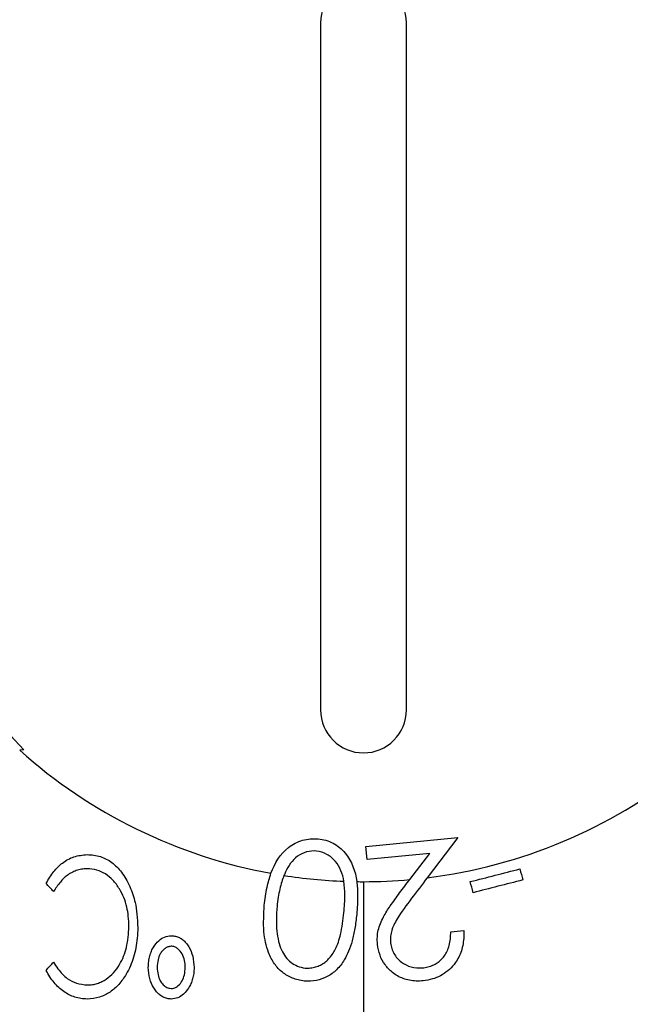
# Model space of a CAD drawing. Header units: millimetres. Extents: x 6 to 273, y 6 to 210.
# Tile 18 of 52: x 36.33 to 39.17, y 116.46 to 121.05. Entities that reach past the tile are written whole.
import ezdxf

# ---------------------------------------------------------------- set-up
doc = ezdxf.new("R2010")
doc.units = ezdxf.units.MM

msp = doc.modelspace()

# ---------------------------------------------------------------- linework, layer by layer
at = {"color": 7, "linetype": 'Continuous', "lineweight": 25}
for p, q in [((37.7317, 121.0305), (37.7317, 117.8305)), ((37.7317, 121.0305), (37.7317, 117.8305)), ((38.1317, 117.8305), (38.1317, 121.0305)), ((38.1317, 117.8305), (38.1317, 121.0305)), ((36.1416, 117.8679), (36.3498, 117.6454)), ((36.1416, 117.8679), (36.3498, 117.6454)), ((36.3498, 117.6454), (36.3306, 117.6427)), ((36.3498, 117.6454), (36.3306, 117.6427)), ((37.943, 117.1949), (38.3712, 117.2369)), ((37.943, 117.1949), (38.3712, 117.2369)), ((38.3712, 117.2369), (38.2286, 117.0489)), ((38.3712, 117.2369), (38.2286, 117.0489)), ((37.949, 117.134), (37.943, 117.1949)), ((37.949, 117.134), (37.943, 117.1949)), ((38.24, 117.1625), (37.949, 117.134)), ((38.24, 117.1625), (37.949, 117.134)), ((38.1471, 117.0402), (38.24, 117.1625)), ((38.1471, 117.0402), (38.24, 117.1625)), ((37.9317, 117.0305), (37.9317, 116.3505)), ((37.9317, 117.0305), (37.9317, 116.3505))]:
    msp.add_line(p, q, dxfattribs=at)
for centre, radius, start, end in [((37.9317, 119.4305), 2.4, 119.1006, 154.443), ((37.9317, 119.4305), 2.4, 119.1006, 154.443), ((37.9317, 121.0305), 0.2, 0, 180), ((37.9317, 121.0305), 0.2, 0, 180), ((37.9317, 117.8305), 0.2, 180, 270), ((37.9317, 117.8305), 0.2, 180, 270), ((37.9317, 117.8305), 0.2, 270, 0), ((37.9317, 117.8305), 0.2, 270, 0), ((37.9317, 119.4305), 2.4, 228.1531, 259.6482), ((37.9317, 119.4305), 2.4, 228.1531, 259.6482), ((37.9317, 119.4305), 2.4, 277.1052, 308.3993), ((37.9317, 119.4305), 2.4, 277.1052, 308.3993), ((37.9317, 119.4305), 2.4, 261.1209, 267.8261), ((37.9317, 119.4305), 2.4, 261.1209, 267.8261), ((37.9317, 119.4305), 2.4, 269.2533, 270), ((37.9317, 119.4305), 2.4, 269.2533, 270), ((37.9317, 119.4305), 2.4, 270, 275.1483), ((37.9317, 119.4305), 2.4, 270, 275.1483)]:
    msp.add_arc(centre, radius, start, end, dxfattribs=at)
for points, knots in [([(37.5005, 117.0696), (37.5173, 117.1157), (37.544, 117.1594), (37.602, 117.2048), (37.6242, 117.2163), (37.6713, 117.2303), (37.6962, 117.2319), (37.7207, 117.23)], [0, 0, 0, 0, 0.5, 0.5, 0.75, 0.75, 1, 1, 1, 1]), ([(37.5005, 117.0696), (37.5173, 117.1157), (37.544, 117.1594), (37.602, 117.2048), (37.6242, 117.2163), (37.6713, 117.2303), (37.6962, 117.2319), (37.7207, 117.23)], [0, 0, 0, 0, 0.5, 0.5, 0.75, 0.75, 1, 1, 1, 1]), ([(37.7207, 117.23), (37.7327, 117.2285), (37.7447, 117.2266), (37.7681, 117.2199), (37.7793, 117.2151), (37.8116, 117.1984), (37.8308, 117.1827), (37.8772, 117.1265), (37.894, 117.0788), (37.9004, 117.0307)], [0, 0, 0, 0, 0.125, 0.125, 0.25, 0.25, 0.5, 0.5, 1, 1, 1, 1]), ([(37.7207, 117.23), (37.7327, 117.2285), (37.7447, 117.2266), (37.7681, 117.2199), (37.7793, 117.2151), (37.8116, 117.1984), (37.8308, 117.1827), (37.8772, 117.1265), (37.894, 117.0788), (37.9004, 117.0307)], [0, 0, 0, 0, 0.125, 0.125, 0.25, 0.25, 0.5, 0.5, 1, 1, 1, 1]), ([(36.4537, 117.0222), (36.4593, 117.0322), (36.4702, 117.0514), (36.4889, 117.0772), (36.5084, 117.0993), (36.5377, 117.1252), (36.5825, 117.1505), (36.6236, 117.1545), (36.6442, 117.1565)], [0, 0, 0, 0, 0.140292, 0.269523, 0.388938, 0.500037, 0.748489, 1, 1, 1, 1]), ([(36.4537, 117.0222), (36.4593, 117.0322), (36.4702, 117.0514), (36.4889, 117.0772), (36.5084, 117.0993), (36.5377, 117.1252), (36.5825, 117.1505), (36.6236, 117.1545), (36.6442, 117.1565)], [0, 0, 0, 0, 0.140292, 0.269523, 0.388938, 0.500037, 0.748489, 1, 1, 1, 1]), ([(36.6442, 117.1565), (36.655, 117.156), (36.6759, 117.155), (36.7061, 117.1479), (36.7341, 117.1365), (36.7599, 117.1204), (36.7837, 117.0995), (36.8058, 117.0741), (36.8183, 117.0547), (36.8249, 117.0445)], [0, 0, 0, 0, 0.144446, 0.281306, 0.41472, 0.54916, 0.689013, 0.838205, 1, 1, 1, 1]), ([(36.6442, 117.1565), (36.655, 117.156), (36.6759, 117.155), (36.7061, 117.1479), (36.7341, 117.1365), (36.7599, 117.1204), (36.7837, 117.0995), (36.8058, 117.0741), (36.8183, 117.0547), (36.8249, 117.0445)], [0, 0, 0, 0, 0.144446, 0.281306, 0.41472, 0.54916, 0.689013, 0.838205, 1, 1, 1, 1]), ([(37.713, 117.1732), (37.6974, 117.174), (37.6817, 117.1732), (37.6517, 117.1646), (37.6375, 117.1577), (37.5994, 117.1307), (37.5816, 117.1039), (37.5683, 117.0757)], [0, 0, 0, 0, 0.25, 0.25, 0.5, 0.5, 1, 1, 1, 1]), ([(37.713, 117.1732), (37.6974, 117.174), (37.6817, 117.1732), (37.6517, 117.1646), (37.6375, 117.1577), (37.5994, 117.1307), (37.5816, 117.1039), (37.5683, 117.0757)], [0, 0, 0, 0, 0.25, 0.25, 0.5, 0.5, 1, 1, 1, 1]), ([(37.8407, 117.0322), (37.8351, 117.0659), (37.8223, 117.0988), (37.7897, 117.1382), (37.7762, 117.1492), (37.7466, 117.1661), (37.7299, 117.1706), (37.713, 117.1732)], [0, 0, 0, 0, 0.5, 0.5, 0.75, 0.75, 1, 1, 1, 1]), ([(37.8407, 117.0322), (37.8351, 117.0659), (37.8223, 117.0988), (37.7897, 117.1382), (37.7762, 117.1492), (37.7466, 117.1661), (37.7299, 117.1706), (37.713, 117.1732)], [0, 0, 0, 0, 0.5, 0.5, 0.75, 0.75, 1, 1, 1, 1]), ([(36.6437, 117.0908), (36.6351, 117.0902), (36.6184, 117.0889), (36.5942, 117.0826), (36.5717, 117.073), (36.5456, 117.0563), (36.5163, 117.0269), (36.4981, 116.9994), (36.4881, 116.9842)], [0, 0, 0, 0, 0.13022, 0.254885, 0.376976, 0.499699, 0.722733, 1, 1, 1, 1]), ([(36.6437, 117.0908), (36.6351, 117.0902), (36.6184, 117.0889), (36.5942, 117.0826), (36.5717, 117.073), (36.5456, 117.0563), (36.5163, 117.0269), (36.4981, 116.9994), (36.4881, 116.9842)], [0, 0, 0, 0, 0.13022, 0.254885, 0.376976, 0.499699, 0.722733, 1, 1, 1, 1]), ([(36.8393, 116.8207), (36.8387, 116.8371), (36.8375, 116.8676), (36.8301, 116.9134), (36.8165, 116.9565), (36.795, 116.9992), (36.767, 117.0376), (36.7311, 117.0679), (36.6892, 117.0868), (36.6592, 117.0894), (36.6437, 117.0908)], [0, 0, 0, 0, 0.13293, 0.247907, 0.374655, 0.497931, 0.634258, 0.756602, 0.874892, 1, 1, 1, 1]), ([(36.8393, 116.8207), (36.8387, 116.8371), (36.8375, 116.8676), (36.8301, 116.9134), (36.8165, 116.9565), (36.795, 116.9992), (36.767, 117.0376), (36.7311, 117.0679), (36.6892, 117.0868), (36.6592, 117.0894), (36.6437, 117.0908)], [0, 0, 0, 0, 0.13293, 0.247907, 0.374655, 0.497931, 0.634258, 0.756602, 0.874892, 1, 1, 1, 1]), ([(36.8249, 117.0445), (36.8312, 117.0325), (36.8436, 117.0089), (36.858, 116.9718), (36.8701, 116.9289), (36.8782, 116.8769), (36.8796, 116.8374), (36.8804, 116.8163)], [0, 0, 0, 0, 0.1711383, 0.3374857, 0.5007283, 0.7335705, 1, 1, 1, 1]), ([(36.8249, 117.0445), (36.8312, 117.0325), (36.8436, 117.0089), (36.858, 116.9718), (36.8701, 116.9289), (36.8782, 116.8769), (36.8796, 116.8374), (36.8804, 116.8163)], [0, 0, 0, 0, 0.1711383, 0.3374857, 0.5007283, 0.7335705, 1, 1, 1, 1]), ([(37.4696, 116.9204), (37.4731, 116.9488), (37.4792, 116.9994), (37.494, 117.0481), (37.5005, 117.0696)], [0, 0, 0, 0, 0.560419, 1, 1, 1, 1]), ([(37.4696, 116.9204), (37.4731, 116.9488), (37.4792, 116.9994), (37.494, 117.0481), (37.5005, 117.0696)], [0, 0, 0, 0, 0.560419, 1, 1, 1, 1]), ([(37.5613, 117.0593), (37.5576, 117.0495), (37.5499, 117.0288), (37.5413, 116.9949), (37.5339, 116.9569), (37.5306, 116.93), (37.5289, 116.9159)], [0, 0, 0, 0, 0.212423, 0.449088, 0.711278, 1, 1, 1, 1]), ([(37.5613, 117.0593), (37.5576, 117.0495), (37.5499, 117.0288), (37.5413, 116.9949), (37.5339, 116.9569), (37.5306, 116.93), (37.5289, 116.9159)], [0, 0, 0, 0, 0.212423, 0.449088, 0.711278, 1, 1, 1, 1]), ([(37.8405, 116.8854), (37.843, 116.9134), (37.8473, 116.9624), (37.8427, 117.0113), (37.8407, 117.0322)], [0, 0, 0, 0, 0.5726955, 1, 1, 1, 1]), ([(37.8405, 116.8854), (37.843, 116.9134), (37.8473, 116.9624), (37.8427, 117.0113), (37.8407, 117.0322)], [0, 0, 0, 0, 0.5726955, 1, 1, 1, 1]), ([(37.9004, 117.0307), (37.9016, 117.0203), (37.9039, 116.9981), (37.9046, 116.9622), (37.9035, 116.9217), (37.9012, 116.8932), (37.9, 116.8782)], [0, 0, 0, 0, 0.204716, 0.439099, 0.703984, 1, 1, 1, 1]), ([(37.9004, 117.0307), (37.9016, 117.0203), (37.9039, 116.9981), (37.9046, 116.9622), (37.9035, 116.9217), (37.9012, 116.8932), (37.9, 116.8782)], [0, 0, 0, 0, 0.204716, 0.439099, 0.703984, 1, 1, 1, 1]), ([(37.9963, 116.7379), (37.9959, 116.7498), (37.995, 116.7721), (38.001, 116.8166), (38.0223, 116.8655), (38.0583, 116.9219), (38.0849, 116.9578), (38.0996, 116.9778)], [0, 0, 0, 0, 0.133914, 0.249712, 0.499216, 0.722504, 1, 1, 1, 1]), ([(37.9963, 116.7379), (37.9959, 116.7498), (37.995, 116.7721), (38.001, 116.8166), (38.0223, 116.8655), (38.0583, 116.9219), (38.0849, 116.9578), (38.0996, 116.9778)], [0, 0, 0, 0, 0.133914, 0.249712, 0.499216, 0.722504, 1, 1, 1, 1]), ([(38.1558, 116.953), (38.1319, 116.9217), (38.1016, 116.8818), (38.0728, 116.8304), (38.0619, 116.8036), (38.0569, 116.7753), (38.0574, 116.7556), (38.0576, 116.7452)], [0, 0, 0, 0, 0.500279, 0.637492, 0.748844, 0.867602, 1, 1, 1, 1]), ([(38.1558, 116.953), (38.1319, 116.9217), (38.1016, 116.8818), (38.0728, 116.8304), (38.0619, 116.8036), (38.0569, 116.7753), (38.0574, 116.7556), (38.0576, 116.7452)], [0, 0, 0, 0, 0.500279, 0.637492, 0.748844, 0.867602, 1, 1, 1, 1]), ([(37.6558, 116.5677), (37.6462, 116.5692), (37.6273, 116.5721), (37.6006, 116.5809), (37.576, 116.5928), (37.5537, 116.608), (37.5338, 116.6265), (37.5163, 116.6481), (37.5013, 116.6727), (37.4795, 116.721), (37.4629, 116.8052), (37.4672, 116.8795), (37.4696, 116.9204)], [0, 0, 0, 0, 0.065276, 0.127743, 0.188353, 0.248167, 0.308306, 0.369891, 0.433977, 0.50151, 0.725226, 1, 1, 1, 1]), ([(37.6558, 116.5677), (37.6462, 116.5692), (37.6273, 116.5721), (37.6006, 116.5809), (37.576, 116.5928), (37.5537, 116.608), (37.5338, 116.6265), (37.5163, 116.6481), (37.5013, 116.6727), (37.4795, 116.721), (37.4629, 116.8052), (37.4672, 116.8795), (37.4696, 116.9204)], [0, 0, 0, 0, 0.065276, 0.127743, 0.188353, 0.248167, 0.308306, 0.369891, 0.433977, 0.50151, 0.725226, 1, 1, 1, 1]), ([(37.5289, 116.9159), (37.5275, 116.8954), (37.5248, 116.8567), (37.527, 116.8019), (37.5345, 116.7541), (37.5478, 116.7134), (37.5672, 116.6798), (37.5926, 116.6538), (37.6239, 116.6355), (37.6474, 116.6305), (37.6595, 116.628)], [0, 0, 0, 0, 0.175858, 0.331136, 0.467551, 0.587698, 0.695376, 0.795788, 0.895215, 1, 1, 1, 1]), ([(37.5289, 116.9159), (37.5275, 116.8954), (37.5248, 116.8567), (37.527, 116.8019), (37.5345, 116.7541), (37.5478, 116.7134), (37.5672, 116.6798), (37.5926, 116.6538), (37.6239, 116.6355), (37.6474, 116.6305), (37.6595, 116.628)], [0, 0, 0, 0, 0.175858, 0.331136, 0.467551, 0.587698, 0.695376, 0.795788, 0.895215, 1, 1, 1, 1]), ([(37.9, 116.8782), (37.8974, 116.8562), (37.8925, 116.8147), (37.88, 116.7571), (37.8642, 116.708), (37.8412, 116.6616), (37.8088, 116.6197), (37.7639, 116.5861), (37.7115, 116.5672), (37.6747, 116.5675), (37.6558, 116.5677)], [0, 0, 0, 0, 0.150155, 0.282431, 0.39792, 0.498286, 0.630994, 0.752882, 0.87286, 1, 1, 1, 1]), ([(37.9, 116.8782), (37.8974, 116.8562), (37.8925, 116.8147), (37.88, 116.7571), (37.8642, 116.708), (37.8412, 116.6616), (37.8088, 116.6197), (37.7639, 116.5861), (37.7115, 116.5672), (37.6747, 116.5675), (37.6558, 116.5677)], [0, 0, 0, 0, 0.150155, 0.282431, 0.39792, 0.498286, 0.630994, 0.752882, 0.87286, 1, 1, 1, 1]), ([(37.6595, 116.628), (37.668, 116.6279), (37.6846, 116.6278), (37.7088, 116.6327), (37.7312, 116.6414), (37.7517, 116.6542), (37.7702, 116.6709), (37.7867, 116.6914), (37.8088, 116.7281), (37.8293, 116.7937), (37.8364, 116.8518), (37.8405, 116.8854)], [0, 0, 0, 0, 0.072466, 0.1414606, 0.2088183, 0.2765389, 0.3466152, 0.4208672, 0.5008391, 0.7111915, 1, 1, 1, 1]), ([(37.6595, 116.628), (37.668, 116.6279), (37.6846, 116.6278), (37.7088, 116.6327), (37.7312, 116.6414), (37.7517, 116.6542), (37.7702, 116.6709), (37.7867, 116.6914), (37.8088, 116.7281), (37.8293, 116.7937), (37.8364, 116.8518), (37.8405, 116.8854)], [0, 0, 0, 0, 0.072466, 0.1414606, 0.2088183, 0.2765389, 0.3466152, 0.4208672, 0.5008391, 0.7111915, 1, 1, 1, 1]), ([(36.8804, 116.8163), (36.8798, 116.8001), (36.8787, 116.7685), (36.8721, 116.7223), (36.8617, 116.6788), (36.8468, 116.6379), (36.8247, 116.5948), (36.7944, 116.5524), (36.753, 116.5144), (36.7022, 116.4893), (36.6644, 116.4856), (36.6447, 116.4836)], [0, 0, 0, 0, 0.1077012, 0.2104702, 0.309181, 0.4049395, 0.4990776, 0.6305871, 0.7497421, 0.8694105, 1, 1, 1, 1]), ([(36.8804, 116.8163), (36.8798, 116.8001), (36.8787, 116.7685), (36.8721, 116.7223), (36.8617, 116.6788), (36.8468, 116.6379), (36.8247, 116.5948), (36.7944, 116.5524), (36.753, 116.5144), (36.7022, 116.4893), (36.6644, 116.4856), (36.6447, 116.4836)], [0, 0, 0, 0, 0.1077012, 0.2104702, 0.309181, 0.4049395, 0.4990776, 0.6305871, 0.7497421, 0.8694105, 1, 1, 1, 1]), ([(36.6464, 116.5493), (36.6542, 116.5497), (36.6697, 116.5506), (36.6921, 116.5561), (36.7135, 116.5647), (36.7397, 116.5804), (36.7688, 116.606), (36.8044, 116.6541), (36.8331, 116.727), (36.8372, 116.7882), (36.8393, 116.8207)], [0, 0, 0, 0, 0.063718, 0.125866, 0.187734, 0.250636, 0.373909, 0.501604, 0.735909, 1, 1, 1, 1]), ([(36.6464, 116.5493), (36.6542, 116.5497), (36.6697, 116.5506), (36.6921, 116.5561), (36.7135, 116.5647), (36.7397, 116.5804), (36.7688, 116.606), (36.8044, 116.6541), (36.8331, 116.727), (36.8372, 116.7882), (36.8393, 116.8207)], [0, 0, 0, 0, 0.063718, 0.125866, 0.187734, 0.250636, 0.373909, 0.501604, 0.735909, 1, 1, 1, 1]), ([(36.9296, 116.6313), (36.9301, 116.6407), (36.9309, 116.6586), (36.936, 116.6841), (36.9436, 116.707), (36.9564, 116.7316), (36.9756, 116.7557), (37.0043, 116.7751), (37.0258, 116.7777), (37.0365, 116.779)], [0, 0, 0, 0, 0.139303, 0.267422, 0.386425, 0.498747, 0.680585, 0.84095, 1, 1, 1, 1]), ([(36.9296, 116.6313), (36.9301, 116.6407), (36.9309, 116.6586), (36.936, 116.6841), (36.9436, 116.707), (36.9564, 116.7316), (36.9756, 116.7557), (37.0043, 116.7751), (37.0258, 116.7777), (37.0365, 116.779)], [0, 0, 0, 0, 0.139303, 0.267422, 0.386425, 0.498747, 0.680585, 0.84095, 1, 1, 1, 1]), ([(37.0365, 116.779), (37.0431, 116.7785), (37.0561, 116.7774), (37.0745, 116.7706), (37.0911, 116.7599), (37.1059, 116.745), (37.1234, 116.7205), (37.1393, 116.6817), (37.1417, 116.648), (37.1429, 116.6301)], [0, 0, 0, 0, 0.097959, 0.192126, 0.287625, 0.389361, 0.501411, 0.733874, 1, 1, 1, 1]), ([(37.0365, 116.779), (37.0431, 116.7785), (37.0561, 116.7774), (37.0745, 116.7706), (37.0911, 116.7599), (37.1059, 116.745), (37.1234, 116.7205), (37.1393, 116.6817), (37.1417, 116.648), (37.1429, 116.6301)], [0, 0, 0, 0, 0.097959, 0.192126, 0.287625, 0.389361, 0.501411, 0.733874, 1, 1, 1, 1]), ([(38.2069, 116.6288), (38.2153, 116.6301), (38.2316, 116.6326), (38.2545, 116.6407), (38.275, 116.6519), (38.2929, 116.6664), (38.315, 116.6914), (38.3351, 116.7355), (38.3371, 116.775), (38.3382, 116.7965)], [0, 0, 0, 0, 0.107583, 0.209048, 0.306615, 0.402819, 0.500338, 0.729153, 1, 1, 1, 1]), ([(38.2069, 116.6288), (38.2153, 116.6301), (38.2316, 116.6326), (38.2545, 116.6407), (38.275, 116.6519), (38.2929, 116.6664), (38.315, 116.6914), (38.3351, 116.7355), (38.3371, 116.775), (38.3382, 116.7965)], [0, 0, 0, 0, 0.107583, 0.209048, 0.306615, 0.402819, 0.500338, 0.729153, 1, 1, 1, 1]), ([(38.3986, 116.8025), (38.3988, 116.7904), (38.3991, 116.767), (38.3944, 116.7329), (38.3855, 116.701), (38.372, 116.6716), (38.352, 116.642), (38.3251, 116.614), (38.291, 116.5908), (38.2519, 116.5753), (38.2243, 116.5708), (38.2095, 116.5684)], [0, 0, 0, 0, 0.108019, 0.210028, 0.30781, 0.403437, 0.499169, 0.626333, 0.749477, 0.866141, 1, 1, 1, 1]), ([(38.3986, 116.8025), (38.3988, 116.7904), (38.3991, 116.767), (38.3944, 116.7329), (38.3855, 116.701), (38.372, 116.6716), (38.352, 116.642), (38.3251, 116.614), (38.291, 116.5908), (38.2519, 116.5753), (38.2243, 116.5708), (38.2095, 116.5684)], [0, 0, 0, 0, 0.108019, 0.210028, 0.30781, 0.403437, 0.499169, 0.626333, 0.749477, 0.866141, 1, 1, 1, 1]), ([(37.0356, 116.7298), (37.0306, 116.729), (37.0205, 116.7275), (37.0067, 116.72), (36.9947, 116.7087), (36.9827, 116.6912), (36.973, 116.6652), (36.9715, 116.6438), (36.9706, 116.6321)], [0, 0, 0, 0, 0.1183356, 0.2354583, 0.3602232, 0.5000549, 0.7280902, 1, 1, 1, 1]), ([(37.0356, 116.7298), (37.0306, 116.729), (37.0205, 116.7275), (37.0067, 116.72), (36.9947, 116.7087), (36.9827, 116.6912), (36.973, 116.6652), (36.9715, 116.6438), (36.9706, 116.6321)], [0, 0, 0, 0, 0.1183356, 0.2354583, 0.3602232, 0.5000549, 0.7280902, 1, 1, 1, 1]), ([(37.1019, 116.6313), (37.1013, 116.6422), (37.1, 116.6638), (37.0878, 116.6945), (37.071, 116.7163), (37.0521, 116.7282), (37.0411, 116.7293), (37.0356, 116.7298)], [0, 0, 0, 0, 0.248898, 0.498843, 0.74848, 0.874025, 1, 1, 1, 1]), ([(37.1019, 116.6313), (37.1013, 116.6422), (37.1, 116.6638), (37.0878, 116.6945), (37.071, 116.7163), (37.0521, 116.7282), (37.0411, 116.7293), (37.0356, 116.7298)], [0, 0, 0, 0, 0.248898, 0.498843, 0.74848, 0.874025, 1, 1, 1, 1]), ([(38.2095, 116.5684), (38.1984, 116.5679), (38.1769, 116.5669), (38.1456, 116.5707), (38.1167, 116.5785), (38.0902, 116.5906), (38.0604, 116.6111), (38.0304, 116.6425), (38.0056, 116.6876), (37.9995, 116.7209), (37.9963, 116.7379)], [0, 0, 0, 0, 0.109664, 0.212519, 0.310286, 0.405015, 0.499002, 0.666868, 0.830105, 1, 1, 1, 1]), ([(38.2095, 116.5684), (38.1984, 116.5679), (38.1769, 116.5669), (38.1456, 116.5707), (38.1167, 116.5785), (38.0902, 116.5906), (38.0604, 116.6111), (38.0304, 116.6425), (38.0056, 116.6876), (37.9995, 116.7209), (37.9963, 116.7379)], [0, 0, 0, 0, 0.109664, 0.212519, 0.310286, 0.405015, 0.499002, 0.666868, 0.830105, 1, 1, 1, 1]), ([(38.0576, 116.7452), (38.0592, 116.7363), (38.0622, 116.719), (38.0728, 116.6949), (38.088, 116.6735), (38.1134, 116.6501), (38.1536, 116.6292), (38.1888, 116.6289), (38.2069, 116.6288)], [0, 0, 0, 0, 0.128425, 0.251397, 0.373904, 0.501128, 0.743317, 1, 1, 1, 1]), ([(38.0576, 116.7452), (38.0592, 116.7363), (38.0622, 116.719), (38.0728, 116.6949), (38.088, 116.6735), (38.1134, 116.6501), (38.1536, 116.6292), (38.1888, 116.6289), (38.2069, 116.6288)], [0, 0, 0, 0, 0.128425, 0.251397, 0.373904, 0.501128, 0.743317, 1, 1, 1, 1]), ([(36.4881, 116.656), (36.4946, 116.6453), (36.5071, 116.6253), (36.5287, 116.5997), (36.5565, 116.5751), (36.5958, 116.5547), (36.6292, 116.5511), (36.6464, 116.5493)], [0, 0, 0, 0, 0.18691, 0.352834, 0.500116, 0.742234, 1, 1, 1, 1]), ([(36.4881, 116.656), (36.4946, 116.6453), (36.5071, 116.6253), (36.5287, 116.5997), (36.5565, 116.5751), (36.5958, 116.5547), (36.6292, 116.5511), (36.6464, 116.5493)], [0, 0, 0, 0, 0.18691, 0.352834, 0.500116, 0.742234, 1, 1, 1, 1]), ([(37.0356, 116.4836), (37.0292, 116.4842), (37.0166, 116.4853), (36.9985, 116.4922), (36.982, 116.5029), (36.967, 116.5176), (36.9494, 116.542), (36.9333, 116.5803), (36.9309, 116.6136), (36.9296, 116.6313)], [0, 0, 0, 0, 0.095603, 0.189594, 0.286152, 0.389148, 0.501794, 0.735293, 1, 1, 1, 1]), ([(37.0356, 116.4836), (37.0292, 116.4842), (37.0166, 116.4853), (36.9985, 116.4922), (36.982, 116.5029), (36.967, 116.5176), (36.9494, 116.542), (36.9333, 116.5803), (36.9309, 116.6136), (36.9296, 116.6313)], [0, 0, 0, 0, 0.095603, 0.189594, 0.286152, 0.389148, 0.501794, 0.735293, 1, 1, 1, 1]), ([(36.9706, 116.6321), (36.9714, 116.6203), (36.9729, 116.5987), (36.9829, 116.5704), (36.9973, 116.5501), (37.0149, 116.5365), (37.0286, 116.5341), (37.0354, 116.5329)], [0, 0, 0, 0, 0.272515, 0.50059, 0.682821, 0.843055, 1, 1, 1, 1]), ([(36.9706, 116.6321), (36.9714, 116.6203), (36.9729, 116.5987), (36.9829, 116.5704), (36.9973, 116.5501), (37.0149, 116.5365), (37.0286, 116.5341), (37.0354, 116.5329)], [0, 0, 0, 0, 0.272515, 0.50059, 0.682821, 0.843055, 1, 1, 1, 1]), ([(37.0354, 116.5329), (37.0395, 116.5332), (37.0519, 116.5341), (37.0713, 116.5461), (37.088, 116.5683), (37.0993, 116.5978), (37.101, 116.6196), (37.1019, 116.6313)], [0, 0, 0, 0, 0.0948073, 0.284173, 0.4988534, 0.7293902, 1, 1, 1, 1]), ([(37.0354, 116.5329), (37.0395, 116.5332), (37.0519, 116.5341), (37.0713, 116.5461), (37.088, 116.5683), (37.0993, 116.5978), (37.101, 116.6196), (37.1019, 116.6313)], [0, 0, 0, 0, 0.0948073, 0.284173, 0.4988534, 0.7293902, 1, 1, 1, 1]), ([(37.1429, 116.6301), (37.1425, 116.6211), (37.1416, 116.6036), (37.1366, 116.5786), (37.1288, 116.5556), (37.1156, 116.531), (37.0962, 116.507), (37.0676, 116.4877), (37.0462, 116.485), (37.0356, 116.4836)], [0, 0, 0, 0, 0.135015, 0.261614, 0.381935, 0.49859, 0.68033, 0.841377, 1, 1, 1, 1]), ([(37.1429, 116.6301), (37.1425, 116.6211), (37.1416, 116.6036), (37.1366, 116.5786), (37.1288, 116.5556), (37.1156, 116.531), (37.0962, 116.507), (37.0676, 116.4877), (37.0462, 116.485), (37.0356, 116.4836)], [0, 0, 0, 0, 0.135015, 0.261614, 0.381935, 0.49859, 0.68033, 0.841377, 1, 1, 1, 1]), ([(36.6447, 116.4836), (36.6349, 116.4842), (36.6155, 116.4853), (36.5872, 116.4923), (36.5603, 116.5031), (36.5351, 116.5181), (36.5117, 116.5372), (36.4901, 116.5603), (36.4703, 116.5871), (36.4593, 116.6072), (36.4537, 116.6175)], [0, 0, 0, 0, 0.1200057, 0.237194, 0.3537634, 0.4719373, 0.5938424, 0.7214109, 0.8563243, 1, 1, 1, 1]), ([(36.6447, 116.4836), (36.6349, 116.4842), (36.6155, 116.4853), (36.5872, 116.4923), (36.5603, 116.5031), (36.5351, 116.5181), (36.5117, 116.5372), (36.4901, 116.5603), (36.4703, 116.5871), (36.4593, 116.6072), (36.4537, 116.6175)], [0, 0, 0, 0, 0.1200057, 0.237194, 0.3537634, 0.4719373, 0.5938424, 0.7214109, 0.8563243, 1, 1, 1, 1])]:
    msp.add_open_spline(points, degree=3, knots=knots, dxfattribs=at)
for points in [[(38.4288, 117.0307), (38.5059, 117.0504), (38.583, 117.0701), (38.6602, 117.0898)], [(38.4288, 117.0307), (38.5059, 117.0504), (38.583, 117.0701), (38.6602, 117.0898)], [(38.6602, 117.0898), (38.6645, 117.0727), (38.6689, 117.0555), (38.6733, 117.0384)], [(38.6602, 117.0898), (38.6645, 117.0727), (38.6689, 117.0555), (38.6733, 117.0384)], [(37.5683, 117.0757), (37.5659, 117.0702), (37.5635, 117.0648), (37.5613, 117.0593)], [(37.5683, 117.0757), (37.5659, 117.0702), (37.5635, 117.0648), (37.5613, 117.0593)], [(38.2286, 117.0489), (38.2043, 117.017), (38.1801, 116.985), (38.1558, 116.953)], [(38.2286, 117.0489), (38.2043, 117.017), (38.1801, 116.985), (38.1558, 116.953)], [(36.4881, 116.9842), (36.4766, 116.9968), (36.4652, 117.0095), (36.4537, 117.0222)], [(36.4881, 116.9842), (36.4766, 116.9968), (36.4652, 117.0095), (36.4537, 117.0222)], [(38.0996, 116.9778), (38.1155, 116.9986), (38.1313, 117.0194), (38.1471, 117.0402)], [(38.0996, 116.9778), (38.1155, 116.9986), (38.1313, 117.0194), (38.1471, 117.0402)], [(38.4418, 116.9793), (38.4375, 116.9964), (38.4331, 117.0136), (38.4288, 117.0307)], [(38.4418, 116.9793), (38.4375, 116.9964), (38.4331, 117.0136), (38.4288, 117.0307)], [(38.6733, 117.0384), (38.5961, 117.0187), (38.519, 116.999), (38.4418, 116.9793)], [(38.6733, 117.0384), (38.5961, 117.0187), (38.519, 116.999), (38.4418, 116.9793)], [(38.3382, 116.7965), (38.3584, 116.7985), (38.3785, 116.8005), (38.3986, 116.8025)], [(38.3382, 116.7965), (38.3584, 116.7985), (38.3785, 116.8005), (38.3986, 116.8025)], [(36.4537, 116.6175), (36.4652, 116.6303), (36.4766, 116.6431), (36.4881, 116.656)], [(36.4537, 116.6175), (36.4652, 116.6303), (36.4766, 116.6431), (36.4881, 116.656)]]:
    msp.add_open_spline(points, degree=3, dxfattribs=at)

doc.saveas('drawing.dxf')
